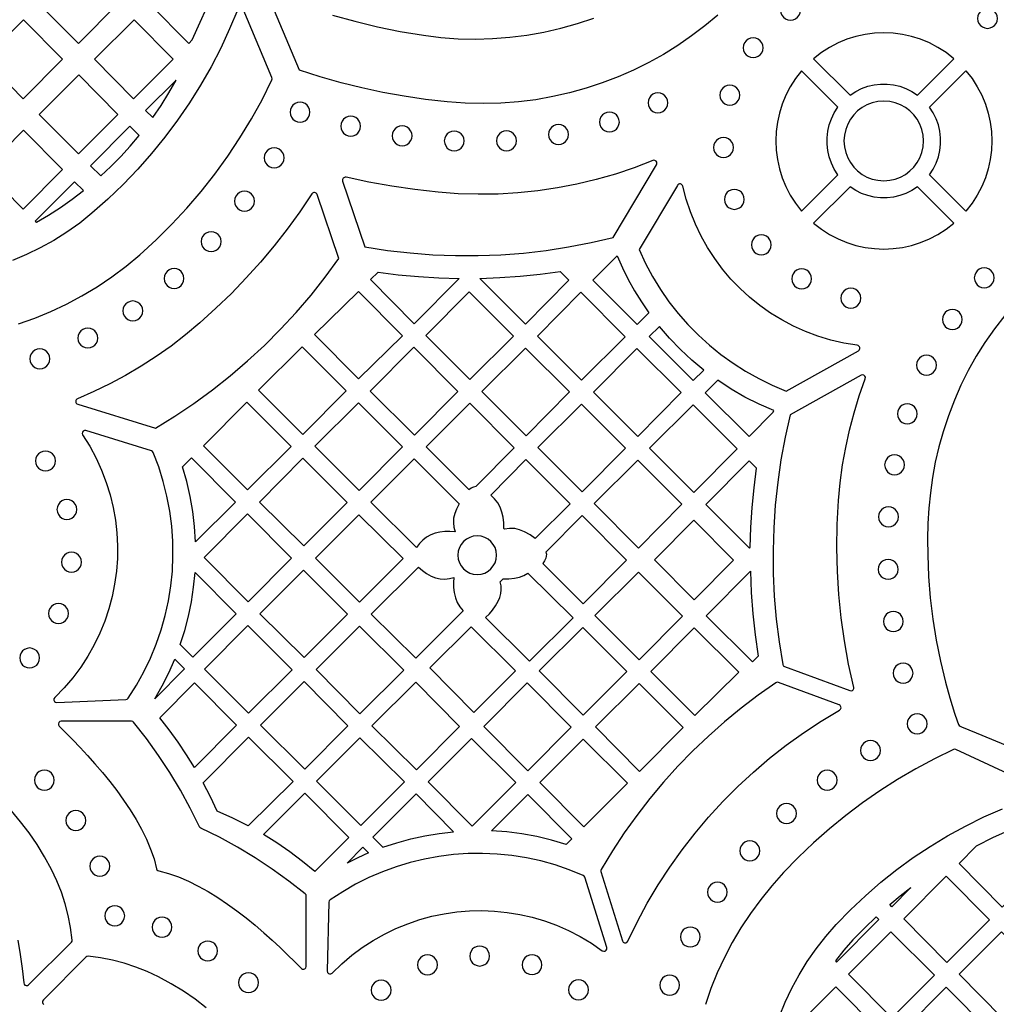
# Model space of a CAD drawing. Header units: millimetres. Extents: x -1176 to 822, y -1617 to -119.
# Tile 90 of 119: x 170 to 335, y -849 to -682. Entities that reach past the tile are written whole.
import ezdxf

# ---------------------------------------------------------------- set-up
doc = ezdxf.new("R2010")
doc.units = ezdxf.units.MM
doc.layers.add('pattern', color=5, linetype='Continuous', true_color=0x0000ff)

msp = doc.modelspace()

# ---------------------------------------------------------------- linework, layer by layer
at = {"layer": 'pattern'}
for points in [[(179.8, -672.89), (173.1, -679.59), (179.72, -686.26), (186.41, -679.57)], [(198.5, -672.89), (191.81, -679.59), (198.42, -686.26), (199.01, -685.67), (202.78, -677.21)], [(298.6, -680.63), (298.66, -681.08), (298.83, -681.48), (299.09, -681.82), (299.43, -682.08), (299.84, -682.25), (300.28, -682.31), (300.73, -682.25), (301.13, -682.08), (301.48, -681.82), (301.74, -681.48), (301.91, -681.08), (301.97, -680.63), (301.91, -680.18), (301.74, -679.78), (301.48, -679.44), (301.13, -679.17), (300.73, -679), (300.28, -678.94), (299.84, -679), (299.43, -679.17), (299.09, -679.44), (298.83, -679.78), (298.66, -680.18)], [(331.96, -682.02), (332.02, -682.47), (332.19, -682.87), (332.45, -683.21), (332.79, -683.47), (333.19, -683.64), (333.64, -683.7), (334.09, -683.64), (334.49, -683.47), (334.83, -683.21), (335.1, -682.87), (335.27, -682.47), (335.33, -682.02), (335.27, -681.57), (335.1, -681.17), (334.83, -680.83), (334.49, -680.56), (334.09, -680.39), (333.64, -680.33), (333.19, -680.39), (332.79, -680.56), (332.45, -680.83), (332.19, -681.17), (332.02, -681.57)], [(177.06, -688.92), (170.45, -682.24), (163.75, -688.94), (170.37, -695.61)], [(189.15, -682.24), (195.76, -688.91), (189.07, -695.61), (182.45, -688.93)], [(304.21, -688.84), (310.37, -695), (311.33, -694.38), (312.33, -693.89), (313.38, -693.51), (314.45, -693.27), (315.54, -693.14), (316.63, -693.14), (317.72, -693.27), (318.79, -693.51), (319.83, -693.89), (320.84, -694.38), (321.79, -695), (327.96, -688.84), (326.64, -687.81), (325.25, -686.92), (323.81, -686.17), (322.32, -685.55), (320.8, -685.07), (319.24, -684.73), (317.67, -684.53), (316.08, -684.46), (314.5, -684.53), (312.92, -684.73), (311.37, -685.07), (309.84, -685.55), (308.35, -686.17), (306.91, -686.92), (305.52, -687.81)], [(292.28, -686.98), (292.34, -687.43), (292.51, -687.83), (292.78, -688.17), (293.12, -688.43), (293.52, -688.6), (293.97, -688.66), (294.42, -688.6), (294.82, -688.43), (295.16, -688.17), (295.42, -687.83), (295.59, -687.43), (295.65, -686.98), (295.59, -686.53), (295.42, -686.13), (295.16, -685.79), (294.82, -685.52), (294.42, -685.35), (293.97, -685.29), (293.52, -685.35), (293.12, -685.52), (292.78, -685.79), (292.51, -686.13), (292.34, -686.53)], [(308.33, -697.05), (302.16, -690.88), (301.14, -692.2), (300.25, -693.58), (299.5, -695.03), (298.88, -696.51), (298.4, -698.04), (298.06, -699.6), (297.85, -701.17), (297.79, -702.76), (297.85, -704.34), (298.06, -705.91), (298.4, -707.47), (298.88, -709), (299.5, -710.49), (300.25, -711.93), (301.14, -713.31), (302.16, -714.63), (308.33, -708.47), (307.71, -707.51), (307.21, -706.51), (306.84, -705.46), (306.59, -704.39), (306.47, -703.3), (306.47, -702.21), (306.59, -701.12), (306.84, -700.05), (307.21, -699), (307.71, -698)], [(323.84, -697.05), (330, -690.88), (331.03, -692.2), (331.92, -693.58), (332.67, -695.03), (333.29, -696.51), (333.76, -698.04), (334.11, -699.6), (334.31, -701.17), (334.38, -702.76), (334.31, -704.34), (334.11, -705.91), (333.76, -707.47), (333.29, -709), (332.67, -710.49), (331.92, -711.93), (331.03, -713.31), (330, -714.63), (323.84, -708.47), (324.46, -707.51), (324.95, -706.51), (325.33, -705.46), (325.57, -704.39), (325.7, -703.3), (325.7, -702.21), (325.57, -701.12), (325.33, -700.05), (324.95, -699), (324.46, -698)], [(186.41, -698.26), (179.72, -704.96), (173.1, -698.28), (179.8, -691.59)], [(192.31, -698.81), (193.71, -696.75), (195.03, -694.64), (196.26, -692.47), (191.11, -697.61)], [(276.17, -696.32), (276.23, -696.77), (276.4, -697.17), (276.66, -697.51), (277, -697.77), (277.4, -697.94), (277.85, -698), (278.3, -697.94), (278.7, -697.77), (279.04, -697.51), (279.31, -697.17), (279.48, -696.77), (279.54, -696.32), (279.48, -695.87), (279.31, -695.47), (279.04, -695.13), (278.7, -694.86), (278.3, -694.69), (277.85, -694.63), (277.4, -694.69), (277, -694.86), (276.66, -695.13), (276.4, -695.47), (276.23, -695.87)], [(288.34, -695.01), (288.4, -695.46), (288.57, -695.86), (288.84, -696.21), (289.18, -696.47), (289.58, -696.64), (290.03, -696.7), (290.48, -696.64), (290.88, -696.47), (291.22, -696.21), (291.48, -695.86), (291.65, -695.46), (291.71, -695.01), (291.65, -694.57), (291.48, -694.16), (291.22, -693.82), (290.88, -693.56), (290.48, -693.39), (290.03, -693.33), (289.58, -693.39), (289.18, -693.56), (288.84, -693.82), (288.57, -694.16), (288.4, -694.57)], [(215.56, -697.89), (215.62, -698.34), (215.79, -698.74), (216.05, -699.08), (216.4, -699.34), (216.8, -699.51), (217.25, -699.57), (217.69, -699.51), (218.1, -699.34), (218.44, -699.08), (218.7, -698.74), (218.87, -698.34), (218.93, -697.89), (218.87, -697.44), (218.7, -697.04), (218.44, -696.7), (218.1, -696.44), (217.69, -696.27), (217.25, -696.21), (216.8, -696.27), (216.4, -696.44), (216.05, -696.7), (215.79, -697.04), (215.62, -697.44)], [(309.34, -702.76), (309.41, -703.75), (309.63, -704.7), (309.97, -705.6), (310.43, -706.43), (311, -707.18), (311.66, -707.84), (312.41, -708.41), (313.24, -708.87), (314.14, -709.21), (315.09, -709.42), (316.08, -709.5), (317.08, -709.42), (318.03, -709.21), (318.92, -708.87), (319.75, -708.41), (320.51, -707.84), (321.17, -707.18), (321.74, -706.43), (322.2, -705.6), (322.54, -704.7), (322.75, -703.75), (322.82, -702.76), (322.75, -701.76), (322.54, -700.81), (322.2, -699.91), (321.74, -699.08), (321.17, -698.33), (320.51, -697.67), (319.75, -697.1), (318.92, -696.64), (318.03, -696.3), (317.08, -696.09), (316.08, -696.01), (315.09, -696.09), (314.14, -696.3), (313.24, -696.64), (312.41, -697.1), (311.66, -697.67), (311, -698.33), (310.43, -699.08), (309.97, -699.91), (309.63, -700.81), (309.41, -701.76)], [(267.95, -699.55), (268.01, -700), (268.18, -700.4), (268.44, -700.74), (268.78, -701.01), (269.18, -701.18), (269.63, -701.24), (270.08, -701.18), (270.48, -701.01), (270.82, -700.74), (271.08, -700.4), (271.25, -700), (271.32, -699.55), (271.25, -699.1), (271.08, -698.7), (270.82, -698.36), (270.48, -698.1), (270.08, -697.93), (269.63, -697.87), (269.18, -697.93), (268.78, -698.1), (268.44, -698.36), (268.18, -698.7), (268.01, -699.1)], [(224.14, -700.25), (224.2, -700.7), (224.37, -701.1), (224.63, -701.44), (224.98, -701.7), (225.38, -701.87), (225.83, -701.93), (226.27, -701.87), (226.68, -701.7), (227.02, -701.44), (227.28, -701.1), (227.45, -700.7), (227.51, -700.25), (227.45, -699.8), (227.28, -699.4), (227.02, -699.06), (226.68, -698.79), (226.27, -698.62), (225.83, -698.56), (225.38, -698.62), (224.98, -698.79), (224.63, -699.06), (224.37, -699.4), (224.2, -699.8)], [(177.06, -707.61), (170.45, -700.94), (163.75, -707.63), (170.37, -714.31)], [(183.51, -708.68), (185.23, -707.06), (186.89, -705.39), (188.48, -703.65), (190, -701.84), (188.45, -700.28), (181.78, -706.95)], [(232.84, -701.9), (232.9, -702.35), (233.07, -702.75), (233.33, -703.09), (233.68, -703.36), (234.08, -703.53), (234.53, -703.59), (234.97, -703.53), (235.38, -703.36), (235.72, -703.09), (235.98, -702.75), (236.15, -702.35), (236.21, -701.9), (236.15, -701.45), (235.98, -701.05), (235.72, -700.71), (235.38, -700.44), (234.97, -700.27), (234.53, -700.21), (234.08, -700.27), (233.68, -700.44), (233.33, -700.71), (233.07, -701.05), (232.9, -701.45)], [(241.68, -702.76), (241.74, -703.21), (241.91, -703.61), (242.17, -703.95), (242.51, -704.22), (242.91, -704.39), (243.36, -704.45), (243.81, -704.39), (244.21, -704.22), (244.55, -703.95), (244.82, -703.61), (244.99, -703.21), (245.05, -702.76), (244.99, -702.31), (244.82, -701.91), (244.55, -701.57), (244.21, -701.31), (243.81, -701.14), (243.36, -701.08), (242.91, -701.14), (242.51, -701.31), (242.17, -701.57), (241.91, -701.91), (241.74, -702.31)], [(250.52, -702.72), (250.58, -703.17), (250.75, -703.57), (251.02, -703.91), (251.36, -704.18), (251.76, -704.35), (252.21, -704.41), (252.66, -704.35), (253.06, -704.18), (253.4, -703.91), (253.66, -703.57), (253.83, -703.17), (253.89, -702.72), (253.83, -702.27), (253.66, -701.87), (253.4, -701.53), (253.06, -701.27), (252.66, -701.1), (252.21, -701.04), (251.76, -701.1), (251.36, -701.27), (251.02, -701.53), (250.75, -701.87), (250.58, -702.27)], [(259.33, -701.68), (259.39, -702.13), (259.56, -702.53), (259.83, -702.87), (260.17, -703.13), (260.57, -703.3), (261.02, -703.36), (261.47, -703.3), (261.87, -703.13), (262.21, -702.87), (262.47, -702.53), (262.64, -702.13), (262.7, -701.68), (262.64, -701.23), (262.47, -700.83), (262.21, -700.49), (261.87, -700.22), (261.47, -700.05), (261.02, -699.99), (260.57, -700.05), (260.17, -700.22), (259.83, -700.49), (259.56, -700.83), (259.39, -701.23)], [(287.27, -703.88), (287.33, -704.33), (287.5, -704.73), (287.76, -705.07), (288.1, -705.33), (288.51, -705.5), (288.96, -705.56), (289.4, -705.5), (289.8, -705.33), (290.15, -705.07), (290.41, -704.73), (290.58, -704.33), (290.64, -703.88), (290.58, -703.43), (290.41, -703.03), (290.15, -702.69), (289.8, -702.42), (289.4, -702.25), (288.96, -702.19), (288.51, -702.25), (288.1, -702.42), (287.76, -702.69), (287.5, -703.03), (287.33, -703.43)], [(211.17, -705.61), (211.23, -706.06), (211.4, -706.46), (211.67, -706.8), (212.01, -707.06), (212.41, -707.23), (212.86, -707.29), (213.31, -707.23), (213.71, -707.06), (214.05, -706.8), (214.31, -706.46), (214.48, -706.06), (214.54, -705.61), (214.48, -705.16), (214.31, -704.76), (214.05, -704.42), (213.71, -704.15), (213.31, -703.98), (212.86, -703.92), (212.41, -703.98), (212.01, -704.15), (211.67, -704.42), (211.4, -704.76), (211.23, -705.16)], [(172.62, -716.52), (174.69, -715.3), (176.7, -714.01), (178.66, -712.63), (180.57, -711.17), (179.06, -709.66), (172.41, -716.31)], [(206.17, -712.94), (206.23, -713.39), (206.4, -713.79), (206.66, -714.13), (207.01, -714.4), (207.41, -714.56), (207.86, -714.63), (208.3, -714.56), (208.71, -714.4), (209.05, -714.13), (209.31, -713.79), (209.48, -713.39), (209.54, -712.94), (209.48, -712.49), (209.31, -712.09), (209.05, -711.75), (208.71, -711.49), (208.3, -711.32), (207.86, -711.26), (207.41, -711.32), (207.01, -711.49), (206.66, -711.75), (206.4, -712.09), (206.23, -712.49)], [(289.09, -712.64), (289.15, -713.09), (289.32, -713.49), (289.59, -713.83), (289.93, -714.1), (290.33, -714.27), (290.78, -714.33), (291.22, -714.27), (291.63, -714.1), (291.97, -713.83), (292.23, -713.49), (292.4, -713.09), (292.46, -712.64), (292.4, -712.19), (292.23, -711.79), (291.97, -711.45), (291.63, -711.19), (291.22, -711.02), (290.78, -710.96), (290.33, -711.02), (289.93, -711.19), (289.59, -711.45), (289.32, -711.79), (289.15, -712.19)], [(310.37, -710.51), (304.2, -716.67), (305.52, -717.7), (306.91, -718.59), (308.35, -719.34), (309.84, -719.96), (311.37, -720.44), (312.92, -720.78), (314.5, -720.98), (316.08, -721.05), (317.67, -720.98), (319.24, -720.78), (320.8, -720.44), (322.32, -719.96), (323.81, -719.34), (325.26, -718.59), (326.64, -717.7), (327.96, -716.67), (321.79, -710.51), (320.84, -711.13), (319.83, -711.63), (318.79, -712), (317.72, -712.25), (316.63, -712.37), (315.54, -712.37), (314.45, -712.25), (313.38, -712), (312.33, -711.63), (311.33, -711.13)], [(200.52, -719.8), (200.58, -720.24), (200.75, -720.65), (201.02, -720.99), (201.36, -721.25), (201.76, -721.42), (202.21, -721.48), (202.66, -721.42), (203.06, -721.25), (203.4, -720.99), (203.67, -720.65), (203.84, -720.24), (203.9, -719.8), (203.84, -719.35), (203.67, -718.95), (203.4, -718.6), (203.06, -718.34), (202.66, -718.17), (202.21, -718.11), (201.76, -718.17), (201.36, -718.34), (201.02, -718.6), (200.75, -718.95), (200.58, -719.35)], [(293.67, -720.32), (293.73, -720.77), (293.9, -721.17), (294.16, -721.51), (294.5, -721.78), (294.9, -721.95), (295.35, -722.01), (295.8, -721.95), (296.2, -721.78), (296.54, -721.51), (296.8, -721.17), (296.97, -720.77), (297.03, -720.32), (296.97, -719.87), (296.8, -719.47), (296.54, -719.13), (296.2, -718.87), (295.8, -718.7), (295.35, -718.64), (294.9, -718.7), (294.5, -718.87), (294.16, -719.13), (293.9, -719.47), (293.73, -719.87)], [(270.92, -722.18), (271.82, -724.22), (272.81, -726.19), (273.88, -728.12), (275.05, -730), (276.31, -731.83), (274.33, -733.82), (266.8, -726.3)], [(194.23, -726.04), (194.29, -726.49), (194.46, -726.9), (194.73, -727.24), (195.07, -727.5), (195.47, -727.67), (195.92, -727.73), (196.37, -727.67), (196.77, -727.5), (197.11, -727.24), (197.37, -726.9), (197.54, -726.49), (197.6, -726.04), (197.54, -725.6), (197.37, -725.19), (197.11, -724.85), (196.77, -724.59), (196.37, -724.42), (195.92, -724.36), (195.47, -724.42), (195.07, -724.59), (194.73, -724.85), (194.46, -725.19), (194.29, -725.6)], [(247.68, -726.01), (251.1, -725.89), (254.5, -725.65), (257.89, -725.3), (261.28, -724.84), (262.77, -726.33), (255.42, -733.75)], [(300.5, -726.1), (300.56, -726.55), (300.73, -726.95), (300.99, -727.3), (301.33, -727.56), (301.74, -727.73), (302.18, -727.79), (302.63, -727.73), (303.03, -727.56), (303.37, -727.3), (303.64, -726.95), (303.81, -726.55), (303.87, -726.1), (303.81, -725.66), (303.64, -725.25), (303.37, -724.91), (303.03, -724.65), (302.63, -724.48), (302.18, -724.42), (301.74, -724.48), (301.33, -724.65), (300.99, -724.91), (300.73, -725.25), (300.56, -725.66)], [(331.41, -725.93), (331.47, -726.37), (331.64, -726.78), (331.9, -727.12), (332.25, -727.38), (332.65, -727.55), (333.1, -727.61), (333.54, -727.55), (333.95, -727.38), (334.29, -727.12), (334.55, -726.78), (334.72, -726.37), (334.78, -725.93), (334.72, -725.48), (334.55, -725.07), (334.29, -724.73), (333.95, -724.47), (333.54, -724.3), (333.1, -724.24), (332.65, -724.3), (332.25, -724.47), (331.9, -724.73), (331.64, -725.07), (331.47, -725.48)], [(230.45, -724.95), (233.88, -725.39), (237.31, -725.71), (240.75, -725.93), (244.2, -726.03), (236.59, -733.71), (229.18, -726.22)], [(308.82, -729.35), (308.88, -729.8), (309.05, -730.2), (309.32, -730.54), (309.66, -730.81), (310.06, -730.98), (310.51, -731.04), (310.96, -730.98), (311.36, -730.81), (311.7, -730.54), (311.96, -730.2), (312.13, -729.8), (312.19, -729.35), (312.13, -728.9), (311.96, -728.5), (311.7, -728.16), (311.36, -727.9), (310.96, -727.73), (310.51, -727.67), (310.06, -727.73), (309.66, -727.9), (309.32, -728.16), (309.05, -728.5), (308.88, -728.9)], [(187.25, -731.53), (187.31, -731.98), (187.48, -732.38), (187.74, -732.72), (188.08, -732.98), (188.48, -733.15), (188.93, -733.21), (189.38, -733.15), (189.78, -732.98), (190.12, -732.72), (190.39, -732.38), (190.56, -731.98), (190.62, -731.53), (190.56, -731.08), (190.39, -730.68), (190.12, -730.34), (189.78, -730.07), (189.38, -729.91), (188.93, -729.84), (188.48, -729.91), (188.08, -730.07), (187.74, -730.34), (187.48, -730.68), (187.31, -731.08)], [(227.14, -728.23), (219.69, -735.53), (227.12, -743.04), (234.57, -735.74)], [(245.89, -728.27), (253.4, -735.78), (245.99, -743.12), (238.55, -735.68)], [(264.79, -728.37), (272.3, -735.89), (264.9, -743.22), (257.45, -735.78)], [(326.01, -732.99), (326.07, -733.43), (326.24, -733.84), (326.5, -734.18), (326.84, -734.44), (327.24, -734.61), (327.69, -734.67), (328.14, -734.61), (328.54, -734.44), (328.88, -734.18), (329.15, -733.84), (329.32, -733.43), (329.38, -732.99), (329.32, -732.54), (329.15, -732.14), (328.88, -731.79), (328.54, -731.53), (328.14, -731.36), (327.69, -731.3), (327.24, -731.36), (326.84, -731.53), (326.5, -731.79), (326.24, -732.14), (326.07, -732.54)], [(179.64, -736.11), (179.7, -736.56), (179.87, -736.96), (180.14, -737.3), (180.48, -737.56), (180.88, -737.73), (181.33, -737.79), (181.78, -737.73), (182.18, -737.56), (182.52, -737.3), (182.78, -736.96), (182.95, -736.56), (183.01, -736.11), (182.95, -735.66), (182.78, -735.26), (182.52, -734.92), (182.18, -734.65), (181.78, -734.48), (181.33, -734.42), (180.88, -734.48), (180.48, -734.65), (180.14, -734.92), (179.87, -735.26), (179.7, -735.66)], [(285.6, -741.53), (283.57, -739.84), (281.64, -738.05), (279.82, -736.15), (278.09, -734.14), (276.36, -735.86), (283.82, -743.32)], [(171.51, -739.64), (171.57, -740.09), (171.74, -740.49), (172, -740.83), (172.34, -741.1), (172.74, -741.26), (173.19, -741.33), (173.64, -741.26), (174.04, -741.1), (174.38, -740.83), (174.64, -740.49), (174.81, -740.09), (174.88, -739.64), (174.81, -739.19), (174.64, -738.79), (174.38, -738.45), (174.04, -738.19), (173.64, -738.02), (173.19, -737.96), (172.74, -738.02), (172.34, -738.19), (172, -738.45), (171.74, -738.79), (171.57, -739.19)], [(217.62, -737.6), (225.08, -745.06), (217.73, -752.41), (210.24, -744.92)], [(236.49, -737.67), (243.97, -745.14), (236.63, -752.55), (229.15, -745.08)], [(248.02, -745.14), (255.43, -737.81), (262.87, -745.24), (255.53, -752.65)], [(281.77, -745.34), (274.43, -752.76), (266.95, -745.28), (274.29, -737.87)], [(321.63, -740.71), (321.69, -741.16), (321.86, -741.56), (322.12, -741.9), (322.47, -742.17), (322.87, -742.34), (323.32, -742.4), (323.76, -742.34), (324.17, -742.17), (324.51, -741.9), (324.77, -741.56), (324.94, -741.16), (325, -740.71), (324.94, -740.26), (324.77, -739.86), (324.51, -739.52), (324.17, -739.26), (323.76, -739.09), (323.32, -739.03), (322.87, -739.09), (322.47, -739.26), (322.12, -739.52), (321.86, -739.86), (321.69, -740.26)], [(308.43, -763.63), (308.71, -760.59), (309.11, -757.58), (309.63, -754.62), (310.28, -751.69), (311.04, -748.78), (311.93, -745.88), (312.95, -743), (312.97, -742.75), (312.89, -742.54), (312.72, -742.4), (312.5, -742.34), (312.26, -742.41), (300.24, -749.11), (299.38, -752.9), (298.68, -756.71), (298.12, -760.53), (297.71, -764.38), (297.45, -768.23), (297.33, -772.09), (297.36, -775.95), (297.54, -779.81), (297.87, -783.67), (298.35, -787.51), (298.97, -791.34), (299.07, -791.57), (299.28, -791.71), (310.35, -795.79), (310.57, -795.82), (310.76, -795.76), (310.91, -795.63), (310.99, -795.44), (310.99, -795.23), (310.12, -791.29), (309.42, -787.37), (308.87, -783.45), (308.47, -779.53), (308.23, -775.6), (308.14, -771.64), (308.21, -767.66)], [(297.45, -748.39), (294.96, -747.31), (292.56, -746.1), (290.23, -744.75), (287.96, -743.27), (285.86, -745.36), (293.3, -752.79), (297.38, -748.68)], [(208.36, -761.83), (200.89, -754.37), (208.23, -746.96), (215.73, -754.45)], [(227.25, -761.92), (219.74, -754.42), (227.13, -747.1), (234.57, -754.54)], [(245.83, -761.75), (246.25, -761.47), (246.7, -761.27), (247.09, -761.17), (253.51, -754.69), (245.98, -747.16), (238.58, -754.5)], [(265.03, -762.15), (257.52, -754.64), (264.93, -747.31), (272.37, -754.74)], [(283.93, -762.26), (276.42, -754.75), (283.83, -747.41), (291.27, -754.84)], [(318.38, -748.96), (318.44, -749.41), (318.61, -749.81), (318.87, -750.15), (319.21, -750.42), (319.62, -750.59), (320.06, -750.65), (320.51, -750.59), (320.91, -750.42), (321.26, -750.15), (321.52, -749.81), (321.69, -749.41), (321.75, -748.96), (321.69, -748.51), (321.52, -748.11), (321.26, -747.77), (320.91, -747.5), (320.51, -747.33), (320.06, -747.27), (319.62, -747.33), (319.21, -747.5), (318.87, -747.77), (318.61, -748.11), (318.44, -748.51)], [(188.16, -797.05), (189.56, -794.86), (190.81, -792.6), (191.93, -790.28), (192.9, -787.91), (193.74, -785.5), (194.43, -783.05), (194.97, -780.57), (195.37, -778.07), (195.63, -775.55), (195.74, -773.01), (195.71, -770.47), (195.53, -767.94), (195.2, -765.41), (194.72, -762.89), (194.1, -760.4), (193.32, -757.93), (192.4, -755.49), (192.28, -755.32), (192.1, -755.22), (180.99, -751.77), (180.74, -751.76), (180.54, -751.87), (180.4, -752.05), (180.36, -752.27), (180.44, -752.5), (181.66, -754.44), (182.73, -756.43), (183.66, -758.47), (184.45, -760.54), (185.11, -762.65), (185.62, -764.78), (186, -766.93), (186.24, -769.1), (186.35, -771.26), (186.32, -773.43), (186.16, -775.59), (185.86, -777.74), (185.43, -779.86), (184.87, -781.96), (184.18, -784.03), (183.36, -786.05), (182.4, -788.02), (181.32, -789.95), (180.11, -791.81), (178.77, -793.6), (177.3, -795.32), (175.71, -796.96), (175.58, -797.17), (175.57, -797.39), (175.66, -797.6), (175.83, -797.74), (176.07, -797.79), (187.78, -797.27), (188, -797.21)], [(172.47, -756.92), (172.53, -757.37), (172.7, -757.77), (172.96, -758.12), (173.3, -758.38), (173.71, -758.55), (174.15, -758.61), (174.6, -758.55), (175, -758.38), (175.34, -758.12), (175.61, -757.77), (175.78, -757.37), (175.84, -756.92), (175.78, -756.47), (175.61, -756.07), (175.34, -755.73), (175, -755.47), (174.6, -755.3), (174.15, -755.24), (173.71, -755.3), (173.3, -755.47), (172.96, -755.73), (172.7, -756.07), (172.53, -756.47)], [(197.37, -757.9), (198.89, -756.38), (206.31, -763.87), (199.57, -770.62), (199.4, -768.01), (199.11, -765.45), (198.67, -762.92), (198.09, -760.4)], [(217.88, -771.3), (210.38, -763.88), (217.75, -756.44), (225.22, -763.97)], [(243.49, -768.91), (242.63, -768.85), (241.78, -768.86), (240.92, -768.96), (240.12, -769.15), (239.37, -769.44), (238.66, -769.83), (238.02, -770.32), (237.45, -770.89), (236.96, -771.54), (229.25, -763.91), (236.56, -756.53), (244.21, -764.18), (243.72, -765.06), (243.43, -765.8), (243.26, -766.57), (243.21, -767.36), (243.29, -768.14)], [(316.23, -757.56), (316.29, -758.01), (316.46, -758.42), (316.72, -758.76), (317.06, -759.02), (317.47, -759.19), (317.91, -759.25), (318.36, -759.19), (318.76, -759.02), (319.11, -758.76), (319.37, -758.42), (319.54, -758.01), (319.6, -757.56), (319.54, -757.12), (319.37, -756.71), (319.11, -756.37), (318.76, -756.11), (318.36, -755.94), (317.91, -755.88), (317.47, -755.94), (317.06, -756.11), (316.72, -756.37), (316.46, -756.71), (316.29, -757.12)], [(257.06, -770.06), (256.19, -769.43), (255.26, -768.9), (254.42, -768.56), (253.59, -768.37), (252.74, -768.33), (251.84, -768.44), (251.74, -768.34), (251.73, -767.39), (251.63, -766.45), (251.43, -765.56), (251.13, -764.75), (250.72, -764.02), (250.19, -763.34), (249.54, -762.7), (255.5, -756.68), (263, -764.17)], [(274.53, -771.65), (267.02, -764.14), (274.43, -756.8), (281.87, -764.24)], [(293.48, -771.51), (293.59, -768.15), (293.81, -764.81), (294.13, -761.47), (294.56, -758.13), (293.3, -756.87), (285.96, -764.28), (293.34, -771.66)], [(176.1, -765.12), (176.16, -765.57), (176.33, -765.97), (176.6, -766.31), (176.94, -766.58), (177.34, -766.75), (177.79, -766.81), (178.23, -766.75), (178.64, -766.58), (178.98, -766.31), (179.24, -765.97), (179.41, -765.57), (179.47, -765.12), (179.41, -764.67), (179.24, -764.27), (178.98, -763.93), (178.64, -763.66), (178.23, -763.49), (177.79, -763.43), (177.34, -763.49), (176.94, -763.66), (176.6, -763.93), (176.33, -764.27), (176.16, -764.67)], [(315.18, -766.39), (315.24, -766.83), (315.41, -767.24), (315.67, -767.58), (316.01, -767.84), (316.42, -768.01), (316.86, -768.07), (317.31, -768.01), (317.71, -767.84), (318.05, -767.58), (318.32, -767.24), (318.49, -766.83), (318.55, -766.39), (318.49, -765.94), (318.32, -765.53), (318.05, -765.19), (317.71, -764.93), (317.31, -764.76), (316.86, -764.7), (316.42, -764.76), (316.01, -764.93), (315.67, -765.19), (315.41, -765.53), (315.24, -765.94)], [(215.82, -773.37), (208.44, -780.74), (201, -773.23), (208.37, -765.86)], [(219.84, -773.39), (227.22, -766.02), (234.71, -773.44), (227.33, -780.81)], [(258.87, -772.37), (258.95, -772.71), (258.94, -773.04), (258.84, -773.38), (258.63, -773.84), (258.35, -774.27), (265.18, -781.1), (272.52, -773.69), (265, -766.17)], [(277.24, -773.67), (283.9, -766.95), (290.65, -773.7), (283.99, -780.42)], [(243.97, -772.86), (244.04, -773.52), (244.23, -774.14), (244.53, -774.69), (244.93, -775.18), (245.42, -775.58), (245.97, -775.88), (246.59, -776.07), (247.25, -776.14), (247.91, -776.07), (248.52, -775.88), (249.08, -775.58), (249.57, -775.18), (249.97, -774.69), (250.27, -774.14), (250.46, -773.52), (250.52, -772.86), (250.46, -772.2), (250.27, -771.59), (249.97, -771.03), (249.57, -770.55), (249.08, -770.15), (248.52, -769.85), (247.91, -769.65), (247.25, -769.59), (246.59, -769.65), (245.97, -769.85), (245.42, -770.15), (244.93, -770.55), (244.53, -771.03), (244.23, -771.59), (244.04, -772.2)], [(176.87, -774.05), (176.93, -774.5), (177.1, -774.9), (177.36, -775.25), (177.7, -775.51), (178.11, -775.68), (178.55, -775.74), (179, -775.68), (179.4, -775.51), (179.74, -775.25), (180.01, -774.9), (180.18, -774.5), (180.24, -774.05), (180.18, -773.6), (180.01, -773.2), (179.74, -772.86), (179.4, -772.6), (179, -772.43), (178.55, -772.37), (178.11, -772.43), (177.7, -772.6), (177.36, -772.86), (177.1, -773.2), (176.93, -773.6)], [(315.15, -775.26), (315.21, -775.71), (315.38, -776.11), (315.65, -776.45), (315.99, -776.71), (316.39, -776.88), (316.84, -776.94), (317.29, -776.88), (317.69, -776.71), (318.03, -776.45), (318.29, -776.11), (318.46, -775.71), (318.52, -775.26), (318.46, -774.81), (318.29, -774.41), (318.03, -774.07), (317.69, -773.8), (317.29, -773.63), (316.84, -773.57), (316.39, -773.63), (315.99, -773.8), (315.65, -774.07), (315.38, -774.41), (315.21, -774.81)], [(196.97, -787.99), (197.73, -785.59), (198.36, -783.18), (198.86, -780.74), (199.23, -778.27), (199.48, -775.77), (206.41, -782.77), (199.08, -790.1)], [(225.29, -782.85), (217.93, -790.2), (210.44, -782.78), (217.84, -775.4)], [(243.3, -776.62), (243.23, -777.48), (243.25, -778.33), (243.35, -779.19), (243.55, -780.06), (243.86, -780.85), (244.3, -781.58), (244.87, -782.27), (236.83, -790.31), (229.32, -782.87), (237.3, -774.89), (237.97, -775.47), (238.68, -775.96), (239.45, -776.39), (240.19, -776.68), (240.96, -776.85), (241.75, -776.9), (242.53, -776.82)], [(248.65, -783.41), (249.3, -782.8), (249.86, -782.15), (250.35, -781.43), (250.78, -780.66), (251.05, -780), (251.23, -779.36), (251.3, -778.72), (251.28, -778.05), (251.16, -777.35), (251.65, -776.87), (252.62, -776.87), (253.58, -776.76), (254.38, -776.58), (255.13, -776.29), (255.84, -775.89), (263.48, -783.46), (256.09, -790.78)], [(267.16, -783.08), (274.57, -775.74), (282.01, -783.17), (274.67, -790.58)], [(294.82, -789.94), (293.83, -790.94), (286.01, -783.13), (293.5, -775.57), (293.64, -779.18), (293.91, -782.78), (294.3, -786.36)], [(174.68, -782.75), (174.74, -783.2), (174.91, -783.6), (175.18, -783.94), (175.52, -784.2), (175.92, -784.37), (176.37, -784.43), (176.82, -784.37), (177.22, -784.2), (177.56, -783.94), (177.82, -783.6), (177.99, -783.2), (178.05, -782.75), (177.99, -782.3), (177.82, -781.9), (177.56, -781.56), (177.22, -781.29), (176.82, -781.12), (176.37, -781.06), (175.92, -781.12), (175.52, -781.29), (175.18, -781.56), (174.91, -781.9), (174.74, -782.3)], [(316.01, -784.09), (316.07, -784.54), (316.24, -784.94), (316.51, -785.28), (316.85, -785.54), (317.25, -785.71), (317.7, -785.78), (318.15, -785.71), (318.55, -785.54), (318.89, -785.28), (319.16, -784.94), (319.33, -784.54), (319.39, -784.09), (319.33, -783.64), (319.16, -783.24), (318.89, -782.9), (318.55, -782.63), (318.15, -782.46), (317.7, -782.4), (317.25, -782.46), (316.85, -782.63), (316.51, -782.9), (316.24, -783.24), (316.07, -783.64)], [(208.43, -784.79), (215.89, -792.24), (208.54, -799.59), (201.08, -792.14)], [(227.4, -799.74), (219.96, -792.23), (227.3, -784.89), (234.81, -792.33)], [(246.69, -799.46), (239.25, -791.94), (246.2, -784.99), (253.71, -792.43)], [(265.2, -799.95), (257.74, -792.42), (265.14, -785.1), (272.59, -792.55)], [(276.66, -792.57), (284, -785.16), (291.52, -792.68), (284.1, -800.01)], [(169.79, -790.26), (169.85, -790.71), (170.02, -791.11), (170.28, -791.45), (170.62, -791.71), (171.03, -791.88), (171.47, -791.94), (171.92, -791.88), (172.32, -791.71), (172.66, -791.45), (172.93, -791.11), (173.1, -790.71), (173.16, -790.26), (173.1, -789.81), (172.93, -789.41), (172.66, -789.07), (172.32, -788.8), (171.92, -788.63), (171.47, -788.57), (171.03, -788.63), (170.62, -788.8), (170.28, -789.07), (170.02, -789.41), (169.85, -789.81)], [(192.68, -797.15), (193.91, -794.98), (195.03, -792.75), (196.04, -790.47), (197.69, -792.12)], [(317.66, -792.82), (317.72, -793.27), (317.89, -793.67), (318.15, -794.01), (318.49, -794.28), (318.9, -794.44), (319.34, -794.5), (319.79, -794.44), (320.19, -794.28), (320.54, -794.01), (320.8, -793.67), (320.97, -793.27), (321.03, -792.82), (320.97, -792.37), (320.8, -791.97), (320.54, -791.63), (320.19, -791.36), (319.79, -791.19), (319.34, -791.13), (318.9, -791.19), (318.49, -791.36), (318.15, -791.63), (317.89, -791.97), (317.72, -792.37)], [(199.39, -808.82), (198.03, -806.63), (196.61, -804.5), (195.11, -802.42), (193.54, -800.38), (199.38, -794.49), (206.52, -801.62)], [(225.37, -801.76), (218.04, -809.09), (210.56, -801.62), (217.93, -794.25)], [(236.83, -794.35), (244.27, -801.87), (236.94, -809.2), (229.43, -801.76)], [(255.8, -809.34), (248.36, -801.83), (255.73, -794.46), (263.17, -801.97)], [(274.7, -809.45), (267.25, -801.92), (274.64, -794.6), (282.1, -802.05)], [(268.2, -826.41), (271.85, -838.14), (271.98, -838.35), (272.17, -838.46), (272.39, -838.47), (272.59, -838.39), (272.75, -838.2), (274.33, -834.95), (276.04, -831.77), (277.88, -828.68), (279.84, -825.67), (281.93, -822.75), (284.12, -819.91), (286.43, -817.18), (288.85, -814.53), (291.38, -812), (294, -809.56), (296.74, -807.23), (299.56, -805.02), (302.48, -802.91), (305.5, -800.93), (308.6, -799.07), (308.76, -798.91), (308.84, -798.71), (308.82, -798.51), (308.71, -798.32), (308.53, -798.2), (298.24, -794.4), (298.01, -794.37), (297.8, -794.45), (294.82, -796.55), (291.92, -798.75), (289.11, -801.06), (286.39, -803.47), (283.76, -805.97), (281.24, -808.57), (278.81, -811.27), (276.48, -814.05), (274.26, -816.92), (272.14, -819.88), (270.13, -822.91), (268.24, -826.03), (268.17, -826.21)], [(320.04, -801.39), (320.1, -801.84), (320.27, -802.24), (320.53, -802.58), (320.87, -802.85), (321.27, -803.02), (321.72, -803.08), (322.17, -803.02), (322.57, -802.85), (322.91, -802.58), (323.18, -802.24), (323.35, -801.84), (323.41, -801.39), (323.35, -800.94), (323.18, -800.54), (322.91, -800.2), (322.57, -799.93), (322.17, -799.76), (321.72, -799.7), (321.27, -799.76), (320.87, -799.93), (320.53, -800.2), (320.27, -800.54), (320.1, -800.94)], [(218.3, -830.58), (218.26, -830.37), (218.12, -830.2), (215.36, -828.03), (212.54, -825.98), (209.64, -824.07), (206.67, -822.28), (203.6, -820.61), (200.45, -819.06), (200.31, -818.97), (200.22, -818.83), (198.66, -815.67), (197, -812.61), (195.21, -809.64), (193.3, -806.74), (191.26, -803.91), (189.08, -801.15), (188.92, -801.02), (188.71, -800.98), (176.83, -800.98), (176.6, -801.03), (176.44, -801.18), (176.36, -801.38), (176.37, -801.6), (176.49, -801.8), (177.62, -802.92), (178.81, -804.12), (180.03, -805.4), (181.27, -806.75), (182.53, -808.16), (183.78, -809.63), (185.02, -811.15), (186.22, -812.71), (187.38, -814.31), (188.47, -815.94), (189.49, -817.59), (190.42, -819.25), (191.25, -820.93), (191.96, -822.61), (192.54, -824.28), (192.97, -825.94), (193.03, -826.12), (193.15, -826.24), (193.33, -826.31), (195, -826.74), (196.67, -827.32), (198.34, -828.03), (200.02, -828.86), (201.69, -829.79), (203.34, -830.81), (204.96, -831.9), (206.56, -833.06), (208.12, -834.26), (209.64, -835.5), (211.11, -836.75), (212.52, -838.01), (213.87, -839.26), (215.15, -840.48), (216.35, -841.66), (217.47, -842.79), (217.67, -842.92), (217.89, -842.93), (218.09, -842.85), (218.23, -842.69), (218.29, -842.46)], [(200.86, -811.4), (208.54, -803.65), (216.06, -811.16), (208.46, -818.68), (205.88, -817.37), (203.24, -816.19), (202.09, -813.78)], [(227.4, -803.78), (234.91, -811.23), (227.54, -818.59), (220.06, -811.12)], [(253.81, -811.33), (246.4, -818.74), (238.96, -811.23), (246.3, -803.89)], [(265.3, -818.84), (257.86, -811.33), (265.2, -803.99), (272.71, -811.43)], [(312.14, -805.92), (312.2, -806.37), (312.37, -806.77), (312.63, -807.12), (312.97, -807.38), (313.37, -807.55), (313.82, -807.61), (314.27, -807.55), (314.67, -807.38), (315.01, -807.12), (315.28, -806.77), (315.45, -806.37), (315.51, -805.92), (315.45, -805.47), (315.28, -805.07), (315.01, -804.73), (314.67, -804.47), (314.27, -804.3), (313.82, -804.24), (313.37, -804.3), (312.97, -804.47), (312.63, -804.73), (312.37, -805.07), (312.2, -805.47)], [(172.28, -810.93), (172.34, -811.37), (172.51, -811.78), (172.77, -812.12), (173.11, -812.38), (173.52, -812.55), (173.97, -812.61), (174.41, -812.55), (174.82, -812.38), (175.16, -812.12), (175.42, -811.78), (175.59, -811.37), (175.65, -810.93), (175.59, -810.48), (175.42, -810.07), (175.16, -809.73), (174.82, -809.47), (174.41, -809.3), (173.97, -809.24), (173.52, -809.3), (173.11, -809.47), (172.77, -809.73), (172.51, -810.07), (172.34, -810.48)], [(304.81, -810.94), (304.87, -811.38), (305.04, -811.79), (305.31, -812.13), (305.65, -812.39), (306.05, -812.56), (306.5, -812.62), (306.94, -812.56), (307.35, -812.39), (307.69, -812.13), (307.95, -811.79), (308.12, -811.38), (308.18, -810.94), (308.12, -810.49), (307.95, -810.09), (307.69, -809.74), (307.35, -809.48), (306.94, -809.31), (306.5, -809.25), (306.05, -809.31), (305.65, -809.48), (305.31, -809.74), (305.04, -810.09), (304.87, -810.49)], [(211.05, -820.14), (218.04, -813.14), (225.52, -820.62), (219.73, -826.41), (217.66, -824.7), (215.53, -823.08), (213.33, -821.57)], [(231.28, -822.3), (233.63, -821.52), (235.99, -820.87), (238.38, -820.34), (240.8, -819.94), (243.25, -819.66), (236.92, -813.27), (229.58, -820.61)], [(262.31, -821.83), (259.82, -821.09), (257.32, -820.5), (254.8, -820.04), (252.25, -819.71), (249.66, -819.53), (255.84, -813.35), (263.28, -820.87)], [(177.61, -817.76), (177.67, -818.21), (177.84, -818.61), (178.1, -818.95), (178.44, -819.22), (178.85, -819.39), (179.29, -819.45), (179.74, -819.39), (180.14, -819.22), (180.48, -818.95), (180.75, -818.61), (180.92, -818.21), (180.98, -817.76), (180.92, -817.31), (180.75, -816.91), (180.48, -816.57), (180.14, -816.3), (179.74, -816.13), (179.29, -816.07), (178.85, -816.13), (178.44, -816.3), (178.1, -816.57), (177.84, -816.91), (177.67, -817.31)], [(297.94, -816.6), (298, -817.05), (298.17, -817.45), (298.43, -817.79), (298.77, -818.05), (299.18, -818.22), (299.62, -818.28), (300.07, -818.22), (300.47, -818.05), (300.81, -817.79), (301.08, -817.45), (301.25, -817.05), (301.31, -816.6), (301.25, -816.15), (301.08, -815.75), (300.81, -815.4), (300.47, -815.14), (300.07, -814.97), (299.62, -814.91), (299.18, -814.97), (298.77, -815.14), (298.43, -815.4), (298.17, -815.75), (298, -816.15)], [(331.74, -822.09), (328.82, -825.02), (336.13, -832.42), (343.35, -825.18), (337.54, -819.37), (334.61, -820.67)], [(291.72, -822.9), (291.78, -823.34), (291.95, -823.75), (292.21, -824.09), (292.55, -824.35), (292.96, -824.52), (293.4, -824.58), (293.85, -824.52), (294.25, -824.35), (294.59, -824.09), (294.86, -823.75), (295.03, -823.34), (295.09, -822.9), (295.03, -822.45), (294.86, -822.04), (294.59, -821.7), (294.25, -821.44), (293.85, -821.27), (293.4, -821.21), (292.96, -821.27), (292.55, -821.44), (292.21, -821.7), (291.95, -822.04), (291.78, -822.45)], [(228.84, -823.25), (227.01, -824.07), (225.22, -824.96), (227.88, -822.3)], [(181.68, -825.49), (181.74, -825.94), (181.91, -826.34), (182.18, -826.69), (182.52, -826.95), (182.92, -827.12), (183.37, -827.18), (183.82, -827.12), (184.22, -826.95), (184.56, -826.69), (184.82, -826.34), (184.99, -825.94), (185.05, -825.49), (184.99, -825.04), (184.82, -824.64), (184.56, -824.3), (184.22, -824.04), (183.82, -823.87), (183.37, -823.81), (182.92, -823.87), (182.52, -824.04), (182.18, -824.3), (181.91, -824.64), (181.74, -825.04)], [(265.2, -827.06), (262.84, -826.1), (260.44, -825.28), (258.02, -824.61), (255.58, -824.08), (253.12, -823.69), (250.64, -823.44), (248.17, -823.33), (245.69, -823.37), (243.22, -823.53), (240.77, -823.84), (238.33, -824.29), (235.92, -824.87), (233.55, -825.59), (231.21, -826.44), (228.91, -827.43), (226.66, -828.56), (224.47, -829.82), (222.34, -831.21), (222.18, -831.37), (222.13, -831.59), (221.86, -843.23), (221.91, -843.47), (222.06, -843.64), (222.26, -843.72), (222.48, -843.71), (222.68, -843.58), (224.31, -842.01), (226.02, -840.57), (227.79, -839.25), (229.63, -838.06), (231.53, -836.99), (233.48, -836.04), (235.48, -835.23), (237.51, -834.54), (239.58, -833.98), (241.68, -833.54), (243.79, -833.24), (245.92, -833.06), (248.05, -833.02), (250.19, -833.1), (252.32, -833.32), (254.44, -833.66), (256.55, -834.14), (258.62, -834.75), (260.67, -835.5), (262.68, -836.37), (264.65, -837.38), (266.57, -838.53), (268.43, -839.81), (268.67, -839.9), (268.9, -839.87), (269.08, -839.73), (269.19, -839.53), (269.18, -839.28), (265.46, -827.35), (265.36, -827.17)], [(334, -834.57), (326.65, -827.2), (319.47, -834.4), (326.78, -841.8)], [(286.22, -829.89), (286.28, -830.34), (286.45, -830.74), (286.72, -831.08), (287.06, -831.35), (287.46, -831.52), (287.91, -831.58), (288.36, -831.52), (288.76, -831.35), (289.1, -831.08), (289.36, -830.74), (289.53, -830.34), (289.59, -829.89), (289.53, -829.44), (289.36, -829.04), (289.1, -828.7), (288.76, -828.43), (288.36, -828.26), (287.91, -828.2), (287.46, -828.26), (287.06, -828.43), (286.72, -828.7), (286.45, -829.04), (286.28, -829.44)], [(320.67, -829.1), (317.43, -832.36), (317.08, -832), (318.86, -830.53)], [(184.19, -833.9), (184.25, -834.35), (184.42, -834.75), (184.68, -835.09), (185.02, -835.36), (185.42, -835.52), (185.87, -835.59), (186.32, -835.52), (186.72, -835.36), (187.06, -835.09), (187.33, -834.75), (187.5, -834.35), (187.56, -833.9), (187.5, -833.45), (187.33, -833.05), (187.06, -832.71), (186.72, -832.44), (186.32, -832.27), (185.87, -832.21), (185.42, -832.27), (185.02, -832.44), (184.68, -832.71), (184.42, -833.05), (184.25, -833.45)], [(192.2, -835.82), (192.26, -836.26), (192.43, -836.67), (192.69, -837.01), (193.03, -837.27), (193.43, -837.44), (193.88, -837.5), (194.33, -837.44), (194.73, -837.27), (195.07, -837.01), (195.34, -836.67), (195.51, -836.26), (195.57, -835.82), (195.51, -835.37), (195.34, -834.96), (195.07, -834.62), (194.73, -834.36), (194.33, -834.19), (193.88, -834.13), (193.43, -834.19), (193.03, -834.36), (192.69, -834.62), (192.43, -834.96), (192.26, -835.37)], [(314.79, -834.06), (312.79, -835.98), (310.86, -837.98), (309.33, -839.72), (307.89, -841.54), (308.08, -841.73), (315.26, -834.53)], [(281.64, -837.47), (281.7, -837.92), (281.87, -838.32), (282.14, -838.67), (282.48, -838.93), (282.88, -839.1), (283.33, -839.16), (283.78, -839.1), (284.18, -838.93), (284.52, -838.67), (284.78, -838.32), (284.95, -837.92), (285.01, -837.47), (284.95, -837.02), (284.78, -836.62), (284.52, -836.28), (284.18, -836.02), (283.78, -835.85), (283.33, -835.79), (282.88, -835.85), (282.48, -836.02), (282.14, -836.28), (281.87, -836.62), (281.7, -837.02)], [(199.93, -839.84), (199.99, -840.29), (200.16, -840.69), (200.42, -841.03), (200.77, -841.3), (201.17, -841.47), (201.62, -841.53), (202.06, -841.47), (202.47, -841.3), (202.81, -841.03), (203.07, -840.69), (203.24, -840.29), (203.3, -839.84), (203.24, -839.39), (203.07, -838.99), (202.81, -838.65), (202.47, -838.39), (202.06, -838.22), (201.62, -838.16), (201.17, -838.22), (200.77, -838.39), (200.42, -838.65), (200.16, -838.99), (199.99, -839.39)], [(317.3, -836.58), (310.12, -843.78), (317.44, -851.19), (324.65, -843.95)], [(336.13, -851.19), (343.34, -843.95), (336, -836.58), (328.82, -843.78)], [(245.98, -840.71), (246.04, -841.16), (246.21, -841.56), (246.47, -841.9), (246.81, -842.16), (247.22, -842.33), (247.66, -842.39), (248.11, -842.33), (248.51, -842.16), (248.85, -841.9), (249.12, -841.56), (249.29, -841.16), (249.35, -840.71), (249.29, -840.26), (249.12, -839.86), (248.85, -839.51), (248.51, -839.25), (248.11, -839.08), (247.66, -839.02), (247.22, -839.08), (246.81, -839.25), (246.47, -839.51), (246.21, -839.86), (246.04, -840.26)], [(237.15, -842.19), (237.21, -842.64), (237.38, -843.04), (237.65, -843.39), (237.99, -843.65), (238.39, -843.82), (238.84, -843.88), (239.29, -843.82), (239.69, -843.65), (240.03, -843.39), (240.3, -843.04), (240.47, -842.64), (240.53, -842.19), (240.47, -841.74), (240.3, -841.34), (240.03, -841), (239.69, -840.74), (239.29, -840.57), (238.84, -840.51), (238.39, -840.57), (237.99, -840.74), (237.65, -841), (237.38, -841.34), (237.21, -841.74)], [(254.84, -842.17), (254.9, -842.62), (255.07, -843.02), (255.33, -843.36), (255.67, -843.62), (256.08, -843.79), (256.53, -843.85), (256.97, -843.79), (257.37, -843.62), (257.72, -843.36), (257.98, -843.02), (258.15, -842.62), (258.21, -842.17), (258.15, -841.72), (257.98, -841.32), (257.72, -840.98), (257.37, -840.71), (256.97, -840.54), (256.53, -840.48), (256.08, -840.54), (255.67, -840.71), (255.33, -840.98), (255.07, -841.32), (254.9, -841.72)], [(206.84, -845.21), (206.9, -845.66), (207.07, -846.06), (207.33, -846.4), (207.67, -846.66), (208.08, -846.83), (208.52, -846.89), (208.97, -846.83), (209.37, -846.66), (209.71, -846.4), (209.98, -846.06), (210.15, -845.66), (210.21, -845.21), (210.15, -844.76), (209.98, -844.36), (209.71, -844.02), (209.37, -843.75), (208.97, -843.58), (208.52, -843.52), (208.08, -843.58), (207.67, -843.75), (207.33, -844.02), (207.07, -844.36), (206.9, -844.76)], [(229.3, -846.49), (229.36, -846.94), (229.53, -847.34), (229.79, -847.68), (230.13, -847.94), (230.53, -848.11), (230.98, -848.17), (231.43, -848.11), (231.83, -847.94), (232.17, -847.68), (232.44, -847.34), (232.61, -846.94), (232.67, -846.49), (232.61, -846.04), (232.44, -845.64), (232.17, -845.3), (231.83, -845.03), (231.43, -844.86), (230.98, -844.8), (230.53, -844.86), (230.13, -845.03), (229.79, -845.3), (229.53, -845.64), (229.36, -846.04)], [(262.7, -846.44), (262.76, -846.89), (262.93, -847.29), (263.19, -847.63), (263.53, -847.89), (263.94, -848.06), (264.39, -848.12), (264.83, -848.06), (265.23, -847.89), (265.58, -847.63), (265.84, -847.29), (266.01, -846.89), (266.07, -846.44), (266.01, -845.99), (265.84, -845.59), (265.58, -845.25), (265.23, -844.98), (264.83, -844.81), (264.39, -844.75), (263.94, -844.81), (263.53, -844.98), (263.19, -845.25), (262.93, -845.59), (262.76, -845.99)], [(278.14, -845.64), (278.2, -846.09), (278.37, -846.49), (278.63, -846.83), (278.97, -847.1), (279.38, -847.27), (279.83, -847.33), (280.27, -847.27), (280.68, -847.1), (281.02, -846.83), (281.28, -846.49), (281.45, -846.09), (281.51, -845.64), (281.45, -845.19), (281.28, -844.79), (281.02, -844.45), (280.68, -844.18), (280.27, -844.01), (279.83, -843.95), (279.38, -844.01), (278.97, -844.18), (278.63, -844.45), (278.37, -844.79), (278.2, -845.19)], [(301.48, -853.85), (308.09, -860.53), (315.3, -853.3), (307.96, -845.93), (302.28, -851.62)], [(326.78, -860.57), (334, -853.34), (326.65, -845.97), (319.47, -853.17)]]:
    msp.add_lwpolyline(points, close=True, dxfattribs=at)
for points in [[(287.97, -681.46), (285.79, -683.28), (283.53, -684.99), (281.19, -686.6), (278.77, -688.1), (276.28, -689.49), (273.72, -690.76), (271.1, -691.91), (268.42, -692.94), (265.68, -693.85), (262.88, -694.62), (260.04, -695.26), (257.15, -695.77), (254.22, -696.14), (251.24, -696.36), (248.24, -696.44), (245.2, -696.37), (242.14, -696.15), (238.48, -695.73), (234.86, -695.2), (231.28, -694.55), (227.73, -693.78), (224.2, -692.9), (220.68, -691.89), (217.18, -690.76), (211.57, -677.49)], [(206.72, -680.5), (205.33, -683.8), (203.82, -687.04), (202.18, -690.21), (200.41, -693.31), (198.51, -696.33), (196.5, -699.26), (194.37, -702.12), (192.12, -704.88), (189.76, -707.55), (187.29, -710.13), (184.71, -712.61), (182.02, -714.98), (179.94, -716.65), (177.78, -718.19), (175.56, -719.59), (173.28, -720.86), (170.95, -722), (168.58, -723)], [(169.6, -733.7), (172.35, -732.73), (175.06, -731.62), (177.72, -730.36), (180.33, -728.97), (182.88, -727.44), (185.37, -725.77), (187.79, -723.96), (190.14, -722.01), (192.91, -719.48), (195.56, -716.85), (198.1, -714.12), (200.53, -711.29), (202.83, -708.36), (205.02, -705.34), (207.07, -702.23), (209.01, -699.04), (210.81, -695.77), (212.48, -692.42), (212.53, -692.22), (212.49, -692.03), (207.61, -680.48)], [(222.74, -681.46), (226.53, -682.51), (230.35, -683.43), (234.22, -684.21), (238.15, -684.87), (241.07, -685.24), (244, -685.45), (246.93, -685.52), (249.86, -685.44), (252.77, -685.22), (255.67, -684.85), (258.55, -684.34), (261.4, -683.69), (264.22, -682.89), (267, -681.95)], [(276.99, -706.07), (273.84, -707.29), (270.64, -708.36), (267.4, -709.29), (264.13, -710.07), (260.82, -710.71), (257.49, -711.2), (254.14, -711.55), (250.78, -711.74), (247.4, -711.79), (244.02, -711.68), (240.64, -711.43), (236.7, -710.98), (232.79, -710.41), (228.91, -709.73), (225.04, -708.91)], [(224.46, -709.56), (228.22, -720.69), (232.04, -721.28), (235.88, -721.72), (239.72, -722.02), (243.57, -722.17), (247.41, -722.17), (251.26, -722.02), (255.09, -721.73), (258.92, -721.29), (262.73, -720.7), (266.52, -719.97), (270.28, -719.1), (277.61, -706.79)], [(281.14, -710.28), (274.66, -721.15), (275.74, -723.47), (276.95, -725.71), (278.27, -727.88), (279.71, -729.96), (281.26, -731.94), (282.93, -733.84), (284.69, -735.63), (286.55, -737.33), (288.51, -738.91), (290.56, -740.39), (292.69, -741.74), (294.91, -742.98), (297.2, -744.1), (299.56, -745.08), (311.78, -738.26)], [(311.6, -737.33), (309.32, -736.96), (307.09, -736.45), (304.92, -735.79), (302.81, -735), (300.77, -734.08), (298.8, -733.04), (296.9, -731.88), (295.09, -730.6), (293.37, -729.21), (291.74, -727.72), (290.21, -726.13), (288.78, -724.45), (287.46, -722.67), (286.25, -720.81), (285.15, -718.87), (284.18, -716.86), (283.34, -714.78), (282.63, -712.63), (282.06, -710.42)], [(219.24, -711.71), (217.2, -714.73), (215.08, -717.66), (212.86, -720.5), (210.54, -723.26), (208.13, -725.94), (205.62, -728.55), (202.99, -731.08), (200.26, -733.56), (197.87, -735.57), (195.41, -737.46), (192.9, -739.24), (190.33, -740.9), (187.71, -742.45), (185.04, -743.87), (182.33, -745.18), (179.58, -746.38)], [(179.63, -747.32), (192.76, -751.39), (196.06, -749.35), (199.28, -747.18), (202.41, -744.9), (205.44, -742.49), (208.38, -739.98), (211.22, -737.35), (213.95, -734.62), (216.58, -731.78), (219.11, -728.84), (221.52, -725.81), (223.81, -722.67), (220.14, -711.82)], [(336.55, -732.27), (334.82, -734.54), (333.21, -736.85), (331.74, -739.2), (330.39, -741.61), (329.15, -744.09), (328.04, -746.63), (327.03, -749.26), (326.13, -751.97), (325.41, -754.55), (324.81, -757.13), (324.34, -759.71), (323.98, -762.3), (323.72, -764.9), (323.56, -767.52), (323.5, -770.16), (323.52, -772.83), (323.67, -776.48), (323.96, -780.1), (324.39, -783.69), (324.96, -787.26), (325.68, -790.82), (326.54, -794.37), (327.27, -796.99), (328.07, -799.59), (328.5, -800.87), (328.72, -801.51), (328.85, -801.71), (329.03, -801.82), (329.24, -801.91), (331.75, -802.95), (341.8, -807.11)], [(342.72, -812.48), (328.28, -805.75), (328.08, -805.69), (327.87, -805.75), (324.66, -807.32), (321.51, -809.02), (318.43, -810.83), (315.42, -812.75), (312.49, -814.79), (309.64, -816.94), (306.88, -819.19), (304.19, -821.55), (301.6, -824.02), (299.1, -826.58), (297.11, -828.81), (295.24, -831.12), (293.51, -833.49), (291.9, -835.92), (290.44, -838.42), (289.1, -840.96), (287.89, -843.56), (286.82, -846.2), (285.87, -848.88)], [(169.45, -838.04), (169.88, -840.43), (170.21, -842.84), (170.46, -845.25), (170.53, -845.47), (170.68, -845.62), (170.87, -845.69), (171.08, -845.67), (171.28, -845.56), (178.53, -838.38), (178.65, -838.21), (178.67, -837.99), (178.4, -835.89), (178, -833.85), (177.48, -831.86), (176.84, -829.9), (176.07, -827.97), (175.16, -826.05), (174.01, -823.9), (172.75, -821.84), (171.4, -819.87), (169.95, -817.97), (168.39, -816.13)], [(298.43, -850.89), (299.4, -848.5), (300.5, -846.16), (301.73, -843.88), (303.11, -841.65), (304.62, -839.48), (306.26, -837.38), (308.04, -835.35), (310.46, -832.87), (312.98, -830.49), (315.59, -828.23), (318.29, -826.08), (321.07, -824.05), (323.94, -822.14), (326.89, -820.36), (329.91, -818.7), (333, -817.17), (336.16, -815.77)], [(201.38, -849.46), (199.48, -848.01), (197.51, -846.66), (195.45, -845.4), (193.3, -844.25), (191.38, -843.34), (189.45, -842.57), (187.49, -841.93), (185.5, -841.41), (183.46, -841.01), (181.36, -840.74), (181.14, -840.76), (180.97, -840.88), (173.79, -848.14), (173.67, -848.33), (173.66, -848.54), (173.73, -848.74), (173.88, -848.88)]]:
    msp.add_lwpolyline(points, dxfattribs=at)
for centre, start, end in [((277.18, -706.53, 690.51), 329.2191, 112.3627), ((224.93, -709.4, 690.51), 77.243, 198.6939), ((219.66, -711.98, 690.51), 18.7205, 146.9404), ((281.57, -710.53, 690.51), 12.6707, 149.2212), ((311.53, -737.83, 690.51), 299.1587, 82.6669), ((179.77, -746.84, 690.51), 112.3382, 252.7808)]:
    msp.add_arc(centre, 0.5, start, end, dxfattribs=at)

doc.saveas('drawing.dxf')
